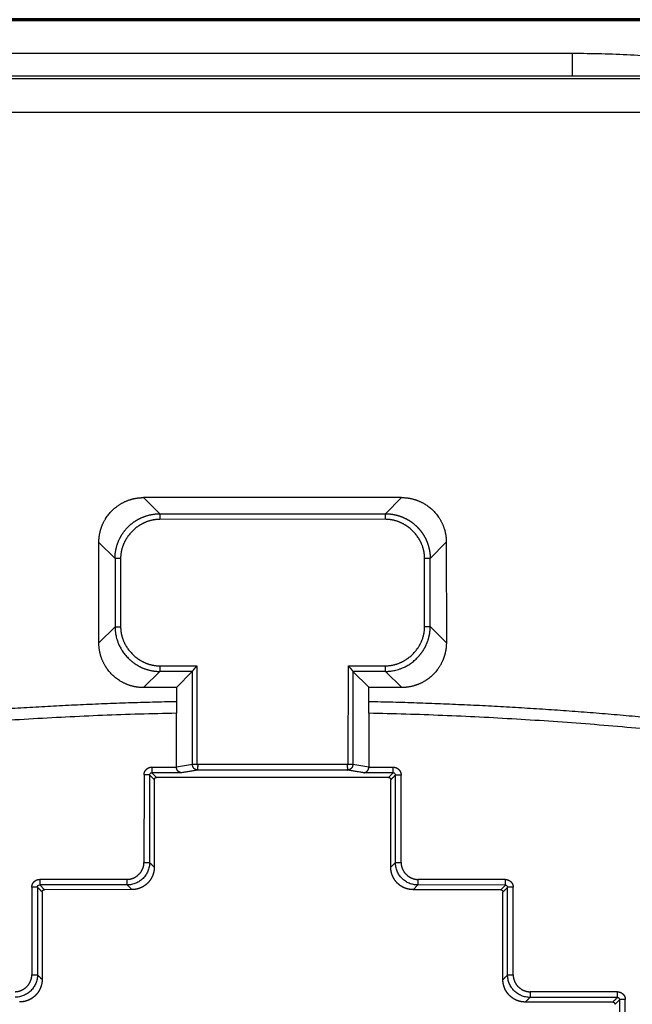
# Model space of a CAD drawing. Header units: millimetres. Extents: x 20 to 400, y 20 to 277.
# Tile 18 of 19: x 343 to 370, y 146 to 190. Entities that reach past the tile are written whole.
import ezdxf

# ---------------------------------------------------------------- set-up
doc = ezdxf.new("R2010")
doc.units = ezdxf.units.MM
doc.layers.add('1', color=7, linetype='Continuous', true_color=0xffffff)

msp = doc.modelspace()

# ---------------------------------------------------------------- linework, layer by layer
at = {"layer": '1', "color": 8, "linetype": 'Continuous', "lineweight": 70}
msp.add_line((400, 189.667), (308.75, 189.667), dxfattribs=at)
at = {"layer": '1', "color": 18, "linetype": 'Continuous', "lineweight": 25}
for p, q in [((341.006, 188.177), (367.756, 188.172)), ((367.756, 187.148), (367.756, 188.172)), ((367.756, 187.148), (341.006, 187.152)), ((368.943, 187.147), (367.756, 187.148)), ((360.133, 168.381), (348.628, 168.379)), ((348.628, 168.379), (349.347, 167.659)), ((359.414, 167.661), (360.133, 168.381)), ((349.347, 167.659), (359.414, 167.661)), ((349.347, 167.659), (349.347, 167.41)), ((359.414, 167.412), (359.414, 167.661)), ((359.414, 167.412), (349.347, 167.41)), ((346.636, 161.909), (346.636, 166.386)), ((346.636, 166.386), (347.355, 165.666)), ((361.407, 165.669), (362.126, 166.388)), ((362.126, 166.388), (362.127, 161.912)), ((347.355, 165.666), (347.356, 162.629)), ((347.604, 165.666), (347.355, 165.666)), ((347.604, 165.666), (347.605, 162.629)), ((361.407, 165.669), (361.158, 165.669)), ((361.158, 162.631), (361.158, 165.669)), ((361.407, 162.631), (361.407, 165.669)), ((346.636, 161.909), (347.356, 162.629)), ((347.356, 162.629), (347.605, 162.629)), ((361.158, 162.631), (361.407, 162.631)), ((362.127, 161.912), (361.407, 162.631)), ((349.348, 160.637), (348.629, 159.917)), ((349.348, 160.886), (349.348, 160.637)), ((349.348, 160.886), (351.005, 160.886)), ((350.802, 160.637), (349.348, 160.637)), ((350.802, 160.637), (350.093, 159.927)), ((350.807, 156.491), (350.806, 160.645)), ((351.005, 160.886), (351.006, 156.491)), ((357.757, 156.49), (357.758, 160.887)), ((357.758, 160.887), (359.415, 160.887)), ((357.957, 160.646), (357.956, 156.49)), ((358.67, 159.929), (357.961, 160.638)), ((359.415, 160.638), (357.961, 160.638)), ((359.415, 160.638), (359.415, 160.887)), ((360.135, 159.919), (359.415, 160.638)), ((350.093, 159.917), (348.629, 159.917)), ((350.093, 159.927), (350.093, 158.775)), ((358.67, 158.774), (358.67, 159.929)), ((360.135, 159.919), (358.67, 159.919)), ((348.998, 156.375), (350.094, 156.376)), ((348.998, 156.375), (348.998, 156.125)), ((357.757, 156.489), (351.006, 156.491)), ((357.498, 156.239), (351.263, 156.241)), ((357.711, 156.239), (357.498, 156.239)), ((359.759, 156.123), (359.759, 156.373)), ((348.648, 156.025), (348.647, 152.126)), ((348.898, 156.025), (348.648, 156.025)), ((350.323, 156.124), (348.998, 156.125)), ((348.998, 156.125), (349.206, 155.917)), ((349.106, 155.817), (349.105, 151.918)), ((359.551, 155.915), (349.206, 155.917)), ((359.551, 155.915), (349.206, 155.917)), ((359.759, 156.123), (358.691, 156.123)), ((359.551, 155.915), (359.759, 156.123)), ((359.65, 151.916), (359.651, 155.815)), ((359.65, 151.916), (359.651, 155.815)), ((360.109, 156.023), (359.859, 156.023)), ((360.108, 152.124), (360.109, 156.023)), ((348.647, 152.126), (348.897, 152.126)), ((359.858, 152.124), (360.108, 152.124)), ((347.898, 151.376), (343.997, 151.374)), ((343.997, 151.374), (343.997, 151.124)), ((347.898, 151.126), (347.898, 151.376)), ((360.857, 151.374), (360.857, 151.124)), ((364.758, 151.37), (360.857, 151.374)), ((364.758, 151.12), (364.758, 151.37)), ((343.897, 151.024), (343.647, 151.024)), ((343.647, 151.024), (343.647, 147.122)), ((347.898, 151.126), (343.997, 151.124)), ((343.997, 151.124), (344.205, 150.916)), ((348.106, 150.918), (344.205, 150.916)), ((348.106, 150.918), (344.205, 150.916)), ((348.106, 150.918), (347.898, 151.126)), ((360.857, 151.124), (360.649, 150.916)), ((364.55, 150.912), (360.649, 150.916)), ((364.55, 150.912), (360.649, 150.916)), ((364.758, 151.12), (360.857, 151.124)), ((364.55, 150.912), (364.758, 151.12)), ((365.108, 151.02), (364.858, 151.02)), ((365.107, 147.118), (365.108, 151.02)), ((344.105, 150.816), (344.105, 146.914)), ((364.649, 146.91), (364.65, 150.812)), ((364.649, 146.91), (364.65, 150.812)), ((343.647, 147.122), (343.897, 147.122)), ((364.857, 147.118), (365.107, 147.118)), ((365.857, 146.368), (365.857, 146.118)), ((369.756, 146.367), (365.857, 146.368)), ((369.756, 146.117), (369.756, 146.367)), ((369.548, 145.91), (365.649, 145.91)), ((369.548, 145.91), (365.649, 145.91)), ((369.856, 146.017), (369.648, 145.81)), ((369.854, 135.263), (369.856, 146.017)), ((370.106, 146.017), (369.856, 146.017)), ((370.104, 135.263), (370.106, 146.017))]:
    msp.add_line(p, q, dxfattribs=at)
for points, degree, knots in [([(367.756, 188.172), (368.188, 188.172), (368.619, 188.167), (369.479, 188.144), (369.908, 188.128), (370.764, 188.083), (371.191, 188.056), (371.829, 188.006), (372.041, 187.988), (372.36, 187.959), (372.466, 187.949), (372.678, 187.929), (372.783, 187.918), (373.311, 187.864), (373.73, 187.815), (374.351, 187.735), (374.557, 187.707), (374.865, 187.663), (374.967, 187.649), (375.17, 187.618), (375.272, 187.603), (375.573, 187.557), (375.772, 187.525), (376.164, 187.459), (376.358, 187.426), (376.738, 187.358), (376.925, 187.323), (377.199, 187.271), (377.289, 187.254), (377.468, 187.219), (377.556, 187.201), (377.642, 187.183)], 3, [0, 0, 0, 0, 0.125, 0.125, 0.25, 0.25, 0.375, 0.375, 0.4375, 0.4375, 0.46875, 0.46875, 0.5, 0.5, 0.625, 0.625, 0.6875, 0.6875, 0.71875, 0.71875, 0.75, 0.75, 0.8125, 0.8125, 0.875, 0.875, 0.9375, 0.9375, 0.96875, 0.96875, 1, 1, 1, 1]), ([(377.642, 187.183), (377.653, 187.181), (377.658, 187.179), (377.654, 187.175), (377.648, 187.174), (377.625, 187.17), (377.608, 187.168), (377.564, 187.165), (377.536, 187.163), (377.47, 187.16), (377.432, 187.158), (377.369, 187.156), (377.35, 187.156), (377.289, 187.154), (377.244, 187.153), (377.147, 187.151), (377.096, 187.15), (376.999, 187.148), (376.954, 187.148), (376.871, 187.147), (376.834, 187.146), (376.761, 187.146), (376.725, 187.146), (376.445, 187.146), (376.2, 187.146), (375.676, 187.146), (375.397, 187.146), (374.726, 187.146), (374.334, 187.146), (372.276, 187.147), (370.61, 187.147), (368.943, 187.147)], 3, [0, 0, 0, 0, 0.034721, 0.034721, 0.062984, 0.062984, 0.092565, 0.092565, 0.121394, 0.121394, 0.149101, 0.149101, 0.160256, 0.160256, 0.182822, 0.182822, 0.203759, 0.203759, 0.219624, 0.219624, 0.231382, 0.231382, 0.241675, 0.241675, 0.313508, 0.313508, 0.395613, 0.395613, 0.51054, 0.51054, 1, 1, 1, 1]), ([(346.636, 166.386), (346.636, 166.767), (346.775, 167.121), (346.926, 167.504), (347.509, 168.087), (347.893, 168.239), (348.246, 168.378), (348.628, 168.379)], 2, [0, 0, 0, 0.25, 0.25, 0.5, 0.75, 0.75, 1, 1, 1]), ([(360.133, 168.381), (360.514, 168.381), (360.868, 168.241), (361.251, 168.09), (361.834, 167.507), (361.986, 167.123), (362.126, 166.77), (362.126, 166.388)], 2, [0, 0, 0, 0.25, 0.25, 0.5, 0.75, 0.75, 1, 1, 1]), ([(347.355, 165.666), (347.355, 165.667), (347.355, 165.681), (347.356, 165.709), (347.357, 165.751), (347.359, 165.794), (347.362, 165.836), (347.366, 165.878), (347.371, 165.92), (347.377, 165.962), (347.384, 166.004), (347.392, 166.045), (347.4, 166.087), (347.409, 166.128), (347.42, 166.169), (347.431, 166.21), (347.443, 166.251), (347.456, 166.291), (347.469, 166.331), (347.484, 166.371), (347.499, 166.41), (347.515, 166.449), (347.532, 166.488), (347.55, 166.526), (347.569, 166.564), (347.588, 166.602), (347.608, 166.639), (347.629, 166.675), (347.651, 166.712), (347.674, 166.747), (347.697, 166.783), (347.721, 166.817), (347.746, 166.852), (347.771, 166.885), (347.798, 166.918), (347.824, 166.951), (347.852, 166.983), (347.88, 167.014), (347.909, 167.045), (347.939, 167.075), (347.969, 167.105), (348, 167.134), (348.031, 167.162), (348.063, 167.19), (348.096, 167.217), (348.129, 167.243), (348.163, 167.268), (348.197, 167.293), (348.231, 167.317), (348.267, 167.34), (348.302, 167.363), (348.339, 167.385), (348.375, 167.406), (348.412, 167.426), (348.45, 167.445), (348.488, 167.464), (348.526, 167.482), (348.565, 167.499), (348.604, 167.515), (348.643, 167.53), (348.683, 167.545), (348.723, 167.559), (348.763, 167.571), (348.804, 167.583), (348.845, 167.595), (348.886, 167.605), (348.927, 167.614), (348.969, 167.623), (349.01, 167.63), (349.052, 167.637), (349.094, 167.643), (349.136, 167.648), (349.178, 167.652), (349.22, 167.655), (349.263, 167.657), (349.305, 167.659), (349.333, 167.659), (349.347, 167.659)], 3, [0, 0, 0, 0, 0.000112, 0.013649, 0.027184, 0.040717, 0.054249, 0.067778, 0.081305, 0.094831, 0.108354, 0.121877, 0.135397, 0.148916, 0.162434, 0.17595, 0.189465, 0.202978, 0.21649, 0.230001, 0.243511, 0.25702, 0.270528, 0.284034, 0.29754, 0.311045, 0.324549, 0.338053, 0.351555, 0.365057, 0.378559, 0.39206, 0.40556, 0.419061, 0.43256, 0.44606, 0.459559, 0.473058, 0.486557, 0.500056, 0.513555, 0.527054, 0.540553, 0.554052, 0.567552, 0.581052, 0.594552, 0.608052, 0.621553, 0.635055, 0.648557, 0.66206, 0.675563, 0.689067, 0.702572, 0.716078, 0.729585, 0.743093, 0.756601, 0.770111, 0.783622, 0.797134, 0.810648, 0.824162, 0.837679, 0.851196, 0.864715, 0.878236, 0.891758, 0.905282, 0.918807, 0.932335, 0.945864, 0.959395, 0.972928, 0.986463, 1, 1, 1, 1]), ([(359.414, 167.661), (359.421, 167.661), (359.436, 167.661), (359.457, 167.66), (359.478, 167.66), (359.5, 167.659), (359.521, 167.658), (359.543, 167.657), (359.564, 167.655), (359.586, 167.653), (359.607, 167.652), (359.628, 167.649), (359.65, 167.647), (359.671, 167.644), (359.692, 167.641), (359.713, 167.638), (359.735, 167.635), (359.756, 167.631), (359.777, 167.628), (359.798, 167.623), (359.819, 167.619), (359.84, 167.615), (359.861, 167.61), (359.882, 167.605), (359.903, 167.6), (359.923, 167.595), (359.944, 167.589), (359.965, 167.583), (359.985, 167.577), (360.006, 167.571), (360.026, 167.564), (360.047, 167.558), (360.067, 167.551), (360.087, 167.544), (360.107, 167.536), (360.127, 167.529), (360.147, 167.521), (360.167, 167.513), (360.187, 167.505), (360.207, 167.496), (360.226, 167.488), (360.246, 167.479), (360.265, 167.47), (360.284, 167.461), (360.304, 167.451), (360.323, 167.442), (360.342, 167.432), (360.361, 167.422), (360.38, 167.411), (360.398, 167.401), (360.417, 167.39), (360.435, 167.379), (360.454, 167.368), (360.472, 167.357), (360.49, 167.346), (360.508, 167.334), (360.526, 167.322), (360.543, 167.31), (360.561, 167.298), (360.578, 167.285), (360.596, 167.273), (360.613, 167.26), (360.63, 167.247), (360.647, 167.234), (360.664, 167.22), (360.68, 167.207), (360.697, 167.193), (360.713, 167.179), (360.729, 167.165), (360.745, 167.151), (360.761, 167.137), (360.777, 167.122), (360.792, 167.107), (360.808, 167.093), (360.823, 167.078), (360.838, 167.062), (360.853, 167.047), (360.868, 167.031), (360.882, 167.016), (360.897, 167), (360.911, 166.984), (360.925, 166.968), (360.939, 166.951), (360.952, 166.935), (360.966, 166.918), (360.979, 166.902), (360.992, 166.885), (361.005, 166.868), (361.018, 166.85), (361.031, 166.833), (361.043, 166.816), (361.055, 166.798), (361.068, 166.78), (361.079, 166.763), (361.091, 166.745), (361.103, 166.726), (361.114, 166.708), (361.125, 166.69), (361.136, 166.671), (361.146, 166.653), (361.157, 166.634), (361.167, 166.615), (361.177, 166.597), (361.187, 166.578), (361.197, 166.558), (361.206, 166.539), (361.216, 166.52), (361.225, 166.5), (361.233, 166.481), (361.242, 166.461), (361.25, 166.442), (361.259, 166.422), (361.267, 166.402), (361.274, 166.382), (361.282, 166.362), (361.289, 166.342), (361.297, 166.322), (361.303, 166.301), (361.31, 166.281), (361.317, 166.261), (361.323, 166.24), (361.329, 166.219), (361.335, 166.199), (361.34, 166.178), (361.346, 166.157), (361.351, 166.137), (361.356, 166.116), (361.36, 166.095), (361.365, 166.074), (361.369, 166.053), (361.373, 166.032), (361.377, 166.011), (361.381, 165.989), (361.384, 165.968), (361.387, 165.947), (361.39, 165.926), (361.393, 165.904), (361.395, 165.883), (361.397, 165.862), (361.399, 165.84), (361.401, 165.819), (361.403, 165.798), (361.404, 165.776), (361.405, 165.755), (361.406, 165.733), (361.406, 165.712), (361.407, 165.69), (361.407, 165.676), (361.407, 165.669)], 3, [0, 0, 0, 0, 0.006862, 0.013724, 0.020585, 0.027446, 0.034306, 0.041166, 0.048025, 0.054884, 0.061742, 0.0686, 0.075457, 0.082314, 0.08917, 0.096026, 0.102881, 0.109736, 0.116591, 0.123445, 0.130299, 0.137152, 0.144005, 0.150858, 0.15771, 0.164562, 0.171413, 0.178264, 0.185115, 0.191966, 0.198816, 0.205665, 0.212515, 0.219364, 0.226213, 0.233061, 0.23991, 0.246758, 0.253605, 0.260453, 0.2673, 0.274147, 0.280993, 0.28784, 0.294686, 0.301532, 0.308377, 0.315223, 0.322068, 0.328913, 0.335758, 0.342603, 0.349448, 0.356292, 0.363136, 0.36998, 0.376824, 0.383668, 0.390512, 0.397355, 0.404199, 0.411042, 0.417886, 0.424729, 0.431572, 0.438415, 0.445258, 0.452101, 0.458944, 0.465786, 0.472629, 0.479472, 0.486315, 0.493157, 0.5, 0.506843, 0.513685, 0.520528, 0.527371, 0.534214, 0.541056, 0.547899, 0.554742, 0.561585, 0.568428, 0.575271, 0.582114, 0.588958, 0.595801, 0.602645, 0.609488, 0.616332, 0.623176, 0.63002, 0.636864, 0.643708, 0.650552, 0.657397, 0.664242, 0.671087, 0.677932, 0.684777, 0.691623, 0.698468, 0.705314, 0.71216, 0.719007, 0.725853, 0.7327, 0.739547, 0.746395, 0.753242, 0.76009, 0.766939, 0.773787, 0.780636, 0.787485, 0.794335, 0.801184, 0.808034, 0.814885, 0.821736, 0.828587, 0.835438, 0.84229, 0.849142, 0.855995, 0.862848, 0.869701, 0.876555, 0.883409, 0.890264, 0.897119, 0.903974, 0.91083, 0.917686, 0.924543, 0.9314, 0.938258, 0.945116, 0.951975, 0.958834, 0.965694, 0.972554, 0.979415, 0.986276, 0.993138, 1, 1, 1, 1]), ([(349.347, 167.41), (349.007, 167.41), (348.684, 167.268), (348.374, 167.132), (347.883, 166.641), (347.746, 166.33), (347.604, 166.008), (347.604, 165.666)], 2, [0, 0, 0, 0.25, 0.25, 0.5, 0.75, 0.75, 1, 1, 1]), ([(361.158, 165.669), (361.158, 166.009), (361.016, 166.332), (360.88, 166.642), (360.389, 167.133), (360.078, 167.27), (359.755, 167.412), (359.414, 167.412)], 2, [0, 0, 0, 0.25, 0.25, 0.5, 0.75, 0.75, 1, 1, 1]), ([(347.356, 162.629), (347.356, 162.622), (347.356, 162.604), (347.357, 162.57), (347.358, 162.523), (347.363, 162.463), (347.37, 162.391), (347.382, 162.307), (347.401, 162.211), (347.427, 162.105), (347.463, 161.988), (347.515, 161.855), (347.585, 161.707), (347.68, 161.546), (347.8, 161.382), (347.902, 161.268), (347.973, 161.199), (348, 161.172), (348.029, 161.146), (348.058, 161.121), (348.087, 161.096), (348.117, 161.072), (348.147, 161.048), (348.178, 161.025), (348.209, 161.003), (348.241, 160.981), (348.273, 160.959), (348.305, 160.939), (348.338, 160.919), (348.371, 160.899), (348.405, 160.88), (348.439, 160.862), (348.474, 160.844), (348.508, 160.827), (348.543, 160.811), (348.579, 160.795), (348.615, 160.78), (348.651, 160.766), (348.687, 160.753), (348.724, 160.74), (348.761, 160.728), (348.799, 160.716), (348.836, 160.705), (348.874, 160.696), (348.912, 160.686), (348.951, 160.678), (348.99, 160.67), (349.029, 160.663), (349.068, 160.657), (349.107, 160.652), (349.147, 160.647), (349.187, 160.643), (349.227, 160.64), (349.267, 160.638), (349.308, 160.637), (349.335, 160.637), (349.348, 160.637)], 3, [0, 0, 0, 0, 0.006606, 0.017443, 0.032469, 0.051634, 0.07488, 0.102149, 0.133385, 0.168542, 0.207588, 0.250502, 0.305355, 0.365182, 0.430024, 0.499943, 0.512242, 0.524541, 0.536841, 0.549142, 0.561446, 0.573751, 0.58606, 0.598373, 0.610689, 0.623011, 0.635337, 0.64767, 0.66001, 0.672357, 0.684713, 0.697078, 0.709453, 0.72184, 0.734238, 0.74665, 0.759076, 0.771518, 0.783977, 0.796454, 0.808951, 0.821469, 0.83401, 0.846575, 0.859167, 0.871787, 0.884436, 0.897118, 0.909834, 0.922587, 0.935378, 0.94821, 0.961085, 0.974007, 0.986978, 1, 1, 1, 1]), ([(347.605, 162.629), (347.605, 162.289), (347.747, 161.966), (347.883, 161.656), (348.374, 161.164), (348.685, 161.028), (349.007, 160.886), (349.348, 160.886)], 2, [0, 0, 0, 0.25, 0.25, 0.5, 0.75, 0.75, 1, 1, 1]), ([(359.415, 160.638), (359.422, 160.638), (359.44, 160.638), (359.474, 160.639), (359.521, 160.641), (359.581, 160.645), (359.653, 160.653), (359.737, 160.665), (359.833, 160.683), (359.939, 160.71), (360.056, 160.746), (360.189, 160.797), (360.337, 160.868), (360.498, 160.963), (360.662, 161.082), (360.776, 161.185), (360.845, 161.255), (360.872, 161.283), (360.898, 161.312), (360.923, 161.34), (360.948, 161.37), (360.972, 161.4), (360.996, 161.43), (361.019, 161.461), (361.041, 161.492), (361.063, 161.523), (361.084, 161.556), (361.105, 161.588), (361.125, 161.621), (361.145, 161.654), (361.164, 161.688), (361.182, 161.722), (361.2, 161.756), (361.217, 161.791), (361.233, 161.826), (361.249, 161.862), (361.263, 161.897), (361.278, 161.933), (361.291, 161.97), (361.304, 162.007), (361.316, 162.044), (361.328, 162.081), (361.338, 162.119), (361.348, 162.157), (361.358, 162.195), (361.366, 162.234), (361.374, 162.272), (361.381, 162.311), (361.387, 162.351), (361.392, 162.39), (361.397, 162.43), (361.401, 162.47), (361.404, 162.51), (361.406, 162.55), (361.407, 162.591), (361.407, 162.618), (361.407, 162.631)], 3, [0, 0, 0, 0, 0.006606, 0.017443, 0.032469, 0.051634, 0.07488, 0.102149, 0.133385, 0.168542, 0.207588, 0.250502, 0.305355, 0.365182, 0.430024, 0.499943, 0.512242, 0.524541, 0.536841, 0.549142, 0.561446, 0.573751, 0.58606, 0.598373, 0.610689, 0.623011, 0.635337, 0.64767, 0.66001, 0.672357, 0.684713, 0.697078, 0.709453, 0.72184, 0.734238, 0.74665, 0.759076, 0.771518, 0.783977, 0.796454, 0.808951, 0.821469, 0.83401, 0.846575, 0.859167, 0.871787, 0.884436, 0.897118, 0.909834, 0.922587, 0.935378, 0.94821, 0.961085, 0.974007, 0.986978, 1, 1, 1, 1]), ([(359.415, 160.887), (359.755, 160.887), (360.078, 161.029), (360.388, 161.166), (360.879, 161.656), (361.016, 161.967), (361.158, 162.29), (361.158, 162.631)], 2, [0, 0, 0, 0.25, 0.25, 0.5, 0.75, 0.75, 1, 1, 1]), ([(348.629, 159.917), (348.248, 159.917), (347.894, 160.057), (347.511, 160.208), (346.928, 160.79), (346.776, 161.174), (346.636, 161.528), (346.636, 161.909)], 2, [0, 0, 0, 0.25, 0.25, 0.5, 0.75, 0.75, 1, 1, 1]), ([(362.127, 161.912), (362.127, 161.531), (361.987, 161.177), (361.836, 160.794), (361.254, 160.211), (360.87, 160.059), (360.516, 159.919), (360.135, 159.919)], 2, [0, 0, 0, 0.25, 0.25, 0.5, 0.75, 0.75, 1, 1, 1]), ([(351.005, 160.886), (351.003, 160.883), (350.998, 160.878), (350.991, 160.87), (350.984, 160.862), (350.977, 160.855), (350.971, 160.847), (350.965, 160.84), (350.958, 160.833), (350.952, 160.827), (350.946, 160.82), (350.941, 160.814), (350.935, 160.808), (350.93, 160.802), (350.925, 160.796), (350.92, 160.791), (350.916, 160.785), (350.911, 160.78), (350.907, 160.775), (350.903, 160.771), (350.899, 160.766), (350.895, 160.762), (350.892, 160.757), (350.888, 160.754), (350.885, 160.75), (350.88, 160.743), (350.872, 160.734), (350.862, 160.723), (350.853, 160.713), (350.845, 160.703), (350.838, 160.694), (350.831, 160.685), (350.826, 160.677), (350.82, 160.67), (350.816, 160.664), (350.813, 160.658), (350.81, 160.653), (350.808, 160.649), (350.807, 160.646), (350.806, 160.645)], 3, [0, 0, 0, 0, 0.028094, 0.055551, 0.082372, 0.108555, 0.134103, 0.159013, 0.183288, 0.206926, 0.229929, 0.252296, 0.274027, 0.295123, 0.315584, 0.33541, 0.354602, 0.37316, 0.391084, 0.408375, 0.425033, 0.441059, 0.456453, 0.471216, 0.485349, 0.498852, 0.544987, 0.589716, 0.633069, 0.675079, 0.715782, 0.755216, 0.793427, 0.83046, 0.86637, 0.901213, 0.935052, 0.967956, 1, 1, 1, 1]), ([(357.957, 160.646), (357.957, 160.647), (357.956, 160.648), (357.955, 160.65), (357.954, 160.652), (357.953, 160.654), (357.952, 160.657), (357.95, 160.659), (357.949, 160.662), (357.947, 160.665), (357.945, 160.668), (357.943, 160.671), (357.94, 160.675), (357.937, 160.679), (357.935, 160.682), (357.932, 160.686), (357.928, 160.69), (357.925, 160.695), (357.921, 160.699), (357.918, 160.704), (357.914, 160.709), (357.91, 160.714), (357.905, 160.719), (357.901, 160.724), (357.896, 160.73), (357.891, 160.736), (357.886, 160.741), (357.881, 160.748), (357.875, 160.755), (357.868, 160.763), (357.86, 160.772), (357.852, 160.782), (357.843, 160.792), (357.833, 160.803), (357.822, 160.815), (357.811, 160.828), (357.798, 160.842), (357.785, 160.856), (357.772, 160.871), (357.762, 160.882), (357.758, 160.887)], 3, [0, 0, 0, 0, 0.015921, 0.032047, 0.048388, 0.064954, 0.081754, 0.098797, 0.11609, 0.133643, 0.151462, 0.169556, 0.18793, 0.206593, 0.22555, 0.244807, 0.26437, 0.284245, 0.304437, 0.324951, 0.345792, 0.366965, 0.388473, 0.410321, 0.432514, 0.455054, 0.477946, 0.501193, 0.528816, 0.558962, 0.591637, 0.626845, 0.664589, 0.704872, 0.747697, 0.793065, 0.840978, 0.891437, 0.944444, 1, 1, 1, 1]), ([(348.648, 156.025), (348.648, 156.091), (348.673, 156.153), (348.698, 156.219), (348.75, 156.272), (348.8, 156.322), (348.869, 156.35), (348.93, 156.375), (348.998, 156.375)], 2, [0, 0, 0, 0.25, 0.25, 0.5, 0.5, 0.75, 0.75, 1, 1, 1]), ([(350.323, 156.124), (350.32, 156.124), (350.316, 156.124), (350.309, 156.125), (350.302, 156.126), (350.295, 156.127), (350.289, 156.128), (350.282, 156.129), (350.276, 156.13), (350.27, 156.132), (350.264, 156.134), (350.258, 156.136), (350.252, 156.138), (350.247, 156.14), (350.241, 156.142), (350.236, 156.145), (350.231, 156.147), (350.226, 156.15), (350.221, 156.152), (350.216, 156.155), (350.212, 156.158), (350.207, 156.161), (350.203, 156.164), (350.199, 156.167), (350.194, 156.17), (350.191, 156.173), (350.187, 156.176), (350.183, 156.179), (350.18, 156.182), (350.176, 156.185), (350.173, 156.188), (350.17, 156.19), (350.167, 156.193), (350.164, 156.196), (350.159, 156.202), (350.152, 156.21), (350.144, 156.221), (350.136, 156.233), (350.128, 156.245), (350.122, 156.257), (350.116, 156.27), (350.111, 156.283), (350.106, 156.296), (350.103, 156.309), (350.099, 156.322), (350.097, 156.336), (350.095, 156.349), (350.094, 156.363), (350.094, 156.371), (350.094, 156.376)], 3, [0, 0, 0, 0, 0.02268, 0.044978, 0.066893, 0.088426, 0.109576, 0.130345, 0.150731, 0.170736, 0.190358, 0.2096, 0.22846, 0.246939, 0.265037, 0.282755, 0.300092, 0.317049, 0.333626, 0.349824, 0.365643, 0.381083, 0.396144, 0.410827, 0.425133, 0.439062, 0.452614, 0.46579, 0.478591, 0.491016, 0.503068, 0.514747, 0.526053, 0.536988, 0.547553, 0.584985, 0.621454, 0.656994, 0.691644, 0.725445, 0.758443, 0.790685, 0.822223, 0.853112, 0.883412, 0.913183, 0.942492, 0.971407, 1, 1, 1, 1]), ([(351.006, 156.491), (350.995, 156.49), (350.983, 156.49), (350.96, 156.49), (350.948, 156.49), (350.925, 156.49), (350.913, 156.489), (350.891, 156.489), (350.881, 156.489), (350.862, 156.489), (350.853, 156.489), (350.838, 156.488), (350.831, 156.488), (350.82, 156.488), (350.816, 156.488), (350.81, 156.488), (350.808, 156.488), (350.807, 156.488)], 3, [0, 0, 0, 0, 0.125, 0.125, 0.25, 0.25, 0.375, 0.375, 0.5, 0.5, 0.625, 0.625, 0.75, 0.75, 0.875, 0.875, 1, 1, 1, 1]), ([(351.052, 156.241), (351.05, 156.241), (351.045, 156.241), (351.037, 156.241), (351.03, 156.242), (351.023, 156.242), (351.016, 156.243), (351.009, 156.245), (351.002, 156.246), (350.996, 156.247), (350.989, 156.249), (350.983, 156.251), (350.977, 156.253), (350.971, 156.255), (350.965, 156.257), (350.959, 156.259), (350.954, 156.262), (350.949, 156.264), (350.943, 156.267), (350.938, 156.27), (350.933, 156.272), (350.929, 156.275), (350.924, 156.278), (350.92, 156.281), (350.915, 156.284), (350.911, 156.287), (350.907, 156.29), (350.903, 156.292), (350.9, 156.295), (350.896, 156.298), (350.892, 156.301), (350.889, 156.304), (350.886, 156.307), (350.883, 156.31), (350.877, 156.316), (350.868, 156.326), (350.858, 156.339), (350.848, 156.353), (350.839, 156.367), (350.832, 156.381), (350.825, 156.396), (350.82, 156.412), (350.815, 156.427), (350.812, 156.442), (350.809, 156.458), (350.807, 156.473), (350.807, 156.483), (350.807, 156.488)], 3, [0, 0, 0, 0, 0.019744, 0.039207, 0.058386, 0.077284, 0.095899, 0.114232, 0.132283, 0.150051, 0.167538, 0.184742, 0.201664, 0.218304, 0.234661, 0.250737, 0.26653, 0.282042, 0.297271, 0.312218, 0.326884, 0.341267, 0.355369, 0.369189, 0.382727, 0.395983, 0.408957, 0.42165, 0.434061, 0.446191, 0.458039, 0.469605, 0.480891, 0.491895, 0.502618, 0.546938, 0.590723, 0.633975, 0.676699, 0.718898, 0.760578, 0.801742, 0.842395, 0.882542, 0.922189, 0.961339, 1, 1, 1, 1]), ([(351.006, 156.491), (351.007, 156.49), (351.008, 156.49), (351.01, 156.489), (351.013, 156.488), (351.016, 156.487), (351.02, 156.487), (351.025, 156.486), (351.029, 156.484), (351.033, 156.483), (351.037, 156.481), (351.04, 156.477), (351.042, 156.473), (351.044, 156.468), (351.044, 156.461), (351.044, 156.453), (351.044, 156.442), (351.042, 156.428), (351.041, 156.41), (351.039, 156.39), (351.037, 156.37), (351.035, 156.353), (351.035, 156.337), (351.034, 156.324), (351.034, 156.313), (351.034, 156.303), (351.034, 156.294), (351.035, 156.285), (351.036, 156.277), (351.037, 156.27), (351.038, 156.263), (351.039, 156.258), (351.041, 156.253), (351.043, 156.248), (351.045, 156.245), (351.047, 156.243), (351.049, 156.241), (351.051, 156.241), (351.052, 156.241)], 3, [0, 0, 0, 0, 0.004664, 0.010352, 0.017078, 0.024851, 0.033676, 0.047739, 0.058938, 0.067317, 0.077765, 0.088348, 0.099829, 0.112817, 0.127736, 0.146262, 0.17326, 0.208767, 0.252798, 0.308766, 0.361635, 0.411416, 0.458122, 0.501767, 0.535943, 0.570306, 0.604864, 0.639625, 0.674596, 0.709786, 0.745201, 0.780849, 0.816736, 0.852869, 0.889256, 0.925902, 0.962815, 1, 1, 1, 1]), ([(357.711, 156.239), (357.711, 156.239), (357.712, 156.24), (357.714, 156.24), (357.715, 156.241), (357.716, 156.242), (357.718, 156.243), (357.719, 156.245), (357.72, 156.247), (357.721, 156.249), (357.722, 156.251), (357.723, 156.253), (357.724, 156.256), (357.725, 156.259), (357.725, 156.262), (357.726, 156.266), (357.726, 156.269), (357.727, 156.273), (357.727, 156.277), (357.728, 156.282), (357.728, 156.286), (357.729, 156.291), (357.729, 156.295), (357.729, 156.3), (357.729, 156.306), (357.729, 156.311), (357.729, 156.316), (357.729, 156.326), (357.728, 156.34), (357.727, 156.36), (357.725, 156.384), (357.723, 156.407), (357.721, 156.427), (357.72, 156.441), (357.719, 156.452), (357.719, 156.461), (357.72, 156.468), (357.722, 156.474), (357.725, 156.479), (357.729, 156.481), (357.733, 156.483), (357.736, 156.484), (357.739, 156.485), (357.743, 156.486), (357.747, 156.487), (357.752, 156.488), (357.755, 156.489), (357.757, 156.489)], 3, [0, 0, 0, 0, 0.020056, 0.040033, 0.059931, 0.079751, 0.099495, 0.119163, 0.138756, 0.158276, 0.177724, 0.1971, 0.216405, 0.235641, 0.25481, 0.27391, 0.292945, 0.311916, 0.330822, 0.349666, 0.368448, 0.38717, 0.405833, 0.424438, 0.442987, 0.46148, 0.479919, 0.498304, 0.553312, 0.613119, 0.677755, 0.747241, 0.791235, 0.82673, 0.853742, 0.872308, 0.890611, 0.906058, 0.919612, 0.932658, 0.93948, 0.947216, 0.955881, 0.965485, 0.976036, 0.98754, 1, 1, 1, 1]), ([(357.956, 156.487), (357.956, 156.484), (357.956, 156.479), (357.955, 156.47), (357.955, 156.462), (357.953, 156.454), (357.952, 156.445), (357.95, 156.436), (357.948, 156.428), (357.946, 156.419), (357.943, 156.41), (357.94, 156.402), (357.937, 156.393), (357.933, 156.384), (357.929, 156.376), (357.924, 156.367), (357.92, 156.359), (357.914, 156.35), (357.909, 156.342), (357.902, 156.334), (357.896, 156.326), (357.89, 156.319), (357.884, 156.312), (357.877, 156.306), (357.869, 156.299), (357.861, 156.292), (357.852, 156.285), (357.842, 156.279), (357.832, 156.272), (357.821, 156.266), (357.81, 156.261), (357.797, 156.256), (357.784, 156.251), (357.771, 156.247), (357.757, 156.244), (357.742, 156.241), (357.727, 156.24), (357.716, 156.24), (357.711, 156.239)], 3, [0, 0, 0, 0, 0.020773, 0.041853, 0.06324, 0.084937, 0.106943, 0.12926, 0.151888, 0.17483, 0.198085, 0.221654, 0.245539, 0.269739, 0.294257, 0.319092, 0.344245, 0.369717, 0.395508, 0.421619, 0.448051, 0.471181, 0.495475, 0.520934, 0.547559, 0.57535, 0.604309, 0.634435, 0.665729, 0.698192, 0.731824, 0.766625, 0.802595, 0.839736, 0.878046, 0.917527, 0.958178, 1, 1, 1, 1]), ([(357.956, 156.487), (357.955, 156.487), (357.953, 156.487), (357.947, 156.487), (357.943, 156.487), (357.932, 156.487), (357.925, 156.487), (357.91, 156.487), (357.901, 156.487), (357.882, 156.488), (357.872, 156.488), (357.85, 156.488), (357.839, 156.488), (357.815, 156.489), (357.803, 156.489), (357.78, 156.489), (357.768, 156.489), (357.757, 156.489)], 3, [0, 0, 0, 0, 0.125, 0.125, 0.25, 0.25, 0.375, 0.375, 0.5, 0.5, 0.625, 0.625, 0.75, 0.75, 0.875, 0.875, 1, 1, 1, 1]), ([(358.447, 156.123), (358.449, 156.123), (358.454, 156.124), (358.46, 156.124), (358.467, 156.125), (358.473, 156.126), (358.48, 156.127), (358.486, 156.129), (358.492, 156.13), (358.498, 156.132), (358.504, 156.134), (358.51, 156.136), (358.515, 156.138), (358.521, 156.14), (358.526, 156.143), (358.531, 156.145), (358.536, 156.148), (358.541, 156.15), (358.546, 156.153), (358.551, 156.156), (358.555, 156.159), (358.56, 156.161), (358.564, 156.164), (358.568, 156.167), (358.572, 156.17), (358.576, 156.174), (358.58, 156.177), (358.583, 156.18), (358.587, 156.183), (358.59, 156.186), (358.593, 156.189), (358.596, 156.192), (358.599, 156.196), (358.602, 156.199), (358.607, 156.204), (358.614, 156.212), (358.622, 156.223), (358.63, 156.235), (358.637, 156.247), (358.643, 156.259), (358.649, 156.271), (358.653, 156.284), (358.658, 156.297), (358.661, 156.31), (358.664, 156.323), (358.666, 156.336), (358.668, 156.349), (358.669, 156.362), (358.669, 156.37), (358.669, 156.374)], 3, [0, 0, 0, 0, 0.021879, 0.043424, 0.064637, 0.085515, 0.106061, 0.126274, 0.146154, 0.165702, 0.184918, 0.203801, 0.222353, 0.240573, 0.258462, 0.27602, 0.293248, 0.310145, 0.326712, 0.342949, 0.358857, 0.374437, 0.389688, 0.404611, 0.419206, 0.433474, 0.447416, 0.461033, 0.474324, 0.487291, 0.499933, 0.512254, 0.524252, 0.535929, 0.547286, 0.58454, 0.620877, 0.656328, 0.690928, 0.724717, 0.757735, 0.790025, 0.821634, 0.852612, 0.883013, 0.912891, 0.942307, 0.971322, 1, 1, 1, 1]), ([(359.759, 156.373), (359.825, 156.373), (359.888, 156.348), (359.954, 156.322), (360.006, 156.27), (360.057, 156.22), (360.084, 156.151), (360.109, 156.09), (360.109, 156.023)], 2, [0, 0, 0, 0.25, 0.25, 0.5, 0.5, 0.75, 0.75, 1, 1, 1]), ([(349.106, 155.817), (349.106, 155.83), (349.108, 155.843), (349.118, 155.867), (349.126, 155.878), (349.144, 155.897), (349.155, 155.904), (349.18, 155.914), (349.193, 155.917), (349.206, 155.917)], 3, [0, 0, 0, 0, 0.25, 0.25, 0.5, 0.5, 0.75, 0.75, 1, 1, 1, 1]), ([(359.551, 155.915), (359.564, 155.915), (359.577, 155.912), (359.601, 155.902), (359.612, 155.895), (359.631, 155.876), (359.638, 155.865), (359.648, 155.841), (359.651, 155.828), (359.651, 155.815)], 3, [0, 0, 0, 0, 0.25, 0.25, 0.5, 0.5, 0.75, 0.75, 1, 1, 1, 1]), ([(348.897, 152.126), (348.897, 152.06), (348.891, 151.995), (348.865, 151.867), (348.846, 151.804), (348.796, 151.683), (348.765, 151.625), (348.692, 151.516), (348.651, 151.465), (348.558, 151.373), (348.507, 151.331), (348.399, 151.259), (348.341, 151.227), (348.22, 151.177), (348.157, 151.158), (348.029, 151.133), (347.963, 151.126), (347.898, 151.126)], 3, [0, 0, 0, 0, 0.125, 0.125, 0.25, 0.25, 0.375, 0.375, 0.5, 0.5, 0.625, 0.625, 0.75, 0.75, 0.875, 0.875, 1, 1, 1, 1]), ([(347.898, 151.376), (348.043, 151.376), (348.182, 151.437), (348.315, 151.496), (348.527, 151.707), (348.586, 151.841), (348.647, 151.979), (348.647, 152.126)], 2, [0, 0, 0, 0.25, 0.25, 0.5, 0.75, 0.75, 1, 1, 1]), ([(349.105, 151.918), (349.105, 151.913), (349.105, 151.902), (349.104, 151.885), (349.104, 151.869), (349.103, 151.853), (349.102, 151.836), (349.1, 151.82), (349.098, 151.804), (349.096, 151.788), (349.094, 151.771), (349.092, 151.755), (349.089, 151.739), (349.086, 151.723), (349.082, 151.707), (349.079, 151.691), (349.075, 151.675), (349.071, 151.659), (349.067, 151.644), (349.062, 151.628), (349.057, 151.612), (349.052, 151.597), (349.047, 151.581), (349.041, 151.566), (349.035, 151.551), (349.029, 151.536), (349.023, 151.521), (349.016, 151.506), (349.009, 151.491), (349.002, 151.476), (348.995, 151.462), (348.987, 151.447), (348.979, 151.433), (348.971, 151.418), (348.963, 151.404), (348.954, 151.39), (348.946, 151.377), (348.937, 151.363), (348.927, 151.349), (348.918, 151.336), (348.908, 151.323), (348.898, 151.31), (348.888, 151.297), (348.878, 151.284), (348.868, 151.272), (348.857, 151.259), (348.846, 151.247), (348.835, 151.235), (348.824, 151.223), (348.812, 151.211), (348.801, 151.2), (348.789, 151.189), (348.777, 151.178), (348.765, 151.167), (348.752, 151.156), (348.74, 151.146), (348.727, 151.135), (348.714, 151.125), (348.701, 151.115), (348.688, 151.106), (348.674, 151.096), (348.661, 151.087), (348.647, 151.078), (348.633, 151.069), (348.619, 151.061), (348.605, 151.053), (348.591, 151.044), (348.577, 151.037), (348.562, 151.029), (348.548, 151.022), (348.533, 151.015), (348.518, 151.008), (348.503, 151.001), (348.488, 150.995), (348.473, 150.989), (348.458, 150.983), (348.442, 150.977), (348.427, 150.972), (348.411, 150.966), (348.396, 150.962), (348.38, 150.957), (348.364, 150.953), (348.349, 150.948), (348.333, 150.945), (348.317, 150.941), (348.301, 150.938), (348.285, 150.935), (348.269, 150.932), (348.252, 150.929), (348.236, 150.927), (348.22, 150.925), (348.204, 150.923), (348.187, 150.922), (348.171, 150.921), (348.155, 150.92), (348.138, 150.919), (348.122, 150.919), (348.111, 150.918), (348.106, 150.918)], 3, [0, 0, 0, 0, 0.010417, 0.020835, 0.031252, 0.041669, 0.052086, 0.062503, 0.07292, 0.083337, 0.093754, 0.104171, 0.114588, 0.125005, 0.135422, 0.145839, 0.156256, 0.166673, 0.177089, 0.187506, 0.197923, 0.20834, 0.218756, 0.229173, 0.239589, 0.250006, 0.260423, 0.270839, 0.281256, 0.291672, 0.302089, 0.312505, 0.322922, 0.333338, 0.343755, 0.354171, 0.364587, 0.375004, 0.38542, 0.395837, 0.406253, 0.416669, 0.427086, 0.437502, 0.447918, 0.458335, 0.468751, 0.479167, 0.489584, 0.5, 0.510416, 0.520833, 0.531249, 0.541665, 0.552082, 0.562498, 0.572914, 0.583331, 0.593747, 0.604163, 0.61458, 0.624996, 0.635413, 0.645829, 0.656245, 0.666662, 0.677078, 0.687495, 0.697911, 0.708328, 0.718744, 0.729161, 0.739577, 0.749994, 0.760411, 0.770827, 0.781244, 0.79166, 0.802077, 0.812494, 0.822911, 0.833327, 0.843744, 0.854161, 0.864578, 0.874995, 0.885412, 0.895829, 0.906246, 0.916663, 0.92708, 0.937497, 0.947914, 0.958331, 0.968748, 0.979165, 0.989583, 1, 1, 1, 1]), ([(360.649, 150.916), (360.644, 150.916), (360.633, 150.916), (360.617, 150.917), (360.6, 150.917), (360.584, 150.918), (360.568, 150.92), (360.551, 150.921), (360.535, 150.923), (360.519, 150.925), (360.503, 150.927), (360.486, 150.93), (360.47, 150.932), (360.454, 150.936), (360.438, 150.939), (360.422, 150.943), (360.406, 150.946), (360.391, 150.95), (360.375, 150.955), (360.359, 150.959), (360.344, 150.964), (360.328, 150.97), (360.313, 150.975), (360.297, 150.981), (360.282, 150.986), (360.267, 150.993), (360.252, 150.999), (360.237, 151.006), (360.222, 151.013), (360.207, 151.02), (360.193, 151.027), (360.178, 151.035), (360.164, 151.042), (360.15, 151.051), (360.136, 151.059), (360.122, 151.067), (360.108, 151.076), (360.094, 151.085), (360.081, 151.094), (360.067, 151.104), (360.054, 151.113), (360.041, 151.123), (360.028, 151.133), (360.015, 151.144), (360.003, 151.154), (359.99, 151.165), (359.978, 151.176), (359.966, 151.187), (359.954, 151.198), (359.943, 151.209), (359.931, 151.221), (359.92, 151.233), (359.909, 151.245), (359.898, 151.257), (359.887, 151.27), (359.877, 151.282), (359.867, 151.295), (359.857, 151.308), (359.847, 151.321), (359.837, 151.334), (359.828, 151.347), (359.819, 151.361), (359.81, 151.375), (359.801, 151.388), (359.792, 151.402), (359.784, 151.417), (359.776, 151.431), (359.768, 151.445), (359.761, 151.46), (359.753, 151.474), (359.746, 151.489), (359.739, 151.504), (359.733, 151.519), (359.726, 151.534), (359.72, 151.549), (359.714, 151.564), (359.709, 151.58), (359.703, 151.595), (359.698, 151.611), (359.693, 151.626), (359.689, 151.642), (359.684, 151.658), (359.68, 151.673), (359.676, 151.689), (359.673, 151.705), (359.669, 151.721), (359.666, 151.737), (359.664, 151.753), (359.661, 151.77), (359.659, 151.786), (359.657, 151.802), (359.655, 151.818), (359.654, 151.835), (359.652, 151.851), (359.651, 151.867), (359.651, 151.884), (359.65, 151.9), (359.65, 151.911), (359.65, 151.916)], 3, [0, 0, 0, 0, 0.010417, 0.020835, 0.031252, 0.041669, 0.052086, 0.062503, 0.07292, 0.083337, 0.093754, 0.104171, 0.114588, 0.125005, 0.135422, 0.145839, 0.156256, 0.166673, 0.177089, 0.187506, 0.197923, 0.20834, 0.218756, 0.229173, 0.239589, 0.250006, 0.260423, 0.270839, 0.281256, 0.291672, 0.302089, 0.312505, 0.322922, 0.333338, 0.343755, 0.354171, 0.364587, 0.375004, 0.38542, 0.395837, 0.406253, 0.416669, 0.427086, 0.437502, 0.447918, 0.458335, 0.468751, 0.479167, 0.489584, 0.5, 0.510416, 0.520833, 0.531249, 0.541665, 0.552082, 0.562498, 0.572914, 0.583331, 0.593747, 0.604163, 0.61458, 0.624996, 0.635413, 0.645829, 0.656245, 0.666662, 0.677078, 0.687495, 0.697911, 0.708328, 0.718744, 0.729161, 0.739577, 0.749994, 0.760411, 0.770827, 0.781244, 0.79166, 0.802077, 0.812494, 0.822911, 0.833327, 0.843744, 0.854161, 0.864578, 0.874995, 0.885412, 0.895829, 0.906246, 0.916663, 0.92708, 0.937497, 0.947914, 0.958331, 0.968748, 0.979165, 0.989583, 1, 1, 1, 1]), ([(360.857, 151.124), (360.792, 151.124), (360.726, 151.13), (360.598, 151.156), (360.535, 151.175), (360.414, 151.225), (360.356, 151.256), (360.248, 151.329), (360.197, 151.371), (360.104, 151.463), (360.063, 151.514), (359.99, 151.623), (359.959, 151.681), (359.909, 151.802), (359.89, 151.865), (359.865, 151.993), (359.858, 152.058), (359.858, 152.124)], 3, [0, 0, 0, 0, 0.125, 0.125, 0.25, 0.25, 0.375, 0.375, 0.5, 0.5, 0.625, 0.625, 0.75, 0.75, 0.875, 0.875, 1, 1, 1, 1]), ([(360.108, 152.124), (360.108, 151.978), (360.169, 151.839), (360.228, 151.706), (360.438, 151.495), (360.572, 151.435), (360.711, 151.374), (360.857, 151.374)], 2, [0, 0, 0, 0.25, 0.25, 0.5, 0.75, 0.75, 1, 1, 1]), ([(343.647, 151.024), (343.647, 151.09), (343.672, 151.152), (343.698, 151.218), (343.75, 151.271), (343.8, 151.321), (343.868, 151.349), (343.93, 151.374), (343.997, 151.374)], 2, [0, 0, 0, 0.25, 0.25, 0.5, 0.5, 0.75, 0.75, 1, 1, 1]), ([(364.758, 151.37), (364.824, 151.37), (364.887, 151.345), (364.953, 151.319), (365.005, 151.267), (365.055, 151.217), (365.083, 151.149), (365.108, 151.087), (365.108, 151.02)], 2, [0, 0, 0, 0.25, 0.25, 0.5, 0.5, 0.75, 0.75, 1, 1, 1]), ([(344.105, 150.816), (344.105, 150.829), (344.108, 150.842), (344.118, 150.866), (344.125, 150.877), (344.144, 150.896), (344.155, 150.903), (344.179, 150.913), (344.192, 150.916), (344.205, 150.916)], 3, [0, 0, 0, 0, 0.25, 0.25, 0.5, 0.5, 0.75, 0.75, 1, 1, 1, 1]), ([(364.55, 150.912), (364.563, 150.912), (364.576, 150.91), (364.6, 150.9), (364.611, 150.892), (364.63, 150.874), (364.637, 150.863), (364.647, 150.838), (364.65, 150.825), (364.65, 150.812)], 3, [0, 0, 0, 0, 0.25, 0.25, 0.5, 0.5, 0.75, 0.75, 1, 1, 1, 1]), ([(343.897, 147.122), (343.897, 147.056), (343.89, 146.991), (343.865, 146.863), (343.846, 146.8), (343.795, 146.679), (343.764, 146.621), (343.692, 146.512), (343.65, 146.461), (343.557, 146.369), (343.507, 146.327), (343.398, 146.254), (343.34, 146.223), (343.219, 146.173), (343.156, 146.154), (343.028, 146.129), (342.962, 146.122), (342.897, 146.122)], 3, [0, 0, 0, 0, 0.125, 0.125, 0.25, 0.25, 0.375, 0.375, 0.5, 0.5, 0.625, 0.625, 0.75, 0.75, 0.875, 0.875, 1, 1, 1, 1]), ([(342.897, 146.372), (343.042, 146.372), (343.181, 146.433), (343.314, 146.492), (343.526, 146.703), (343.585, 146.837), (343.647, 146.975), (343.647, 147.122)], 2, [0, 0, 0, 0.25, 0.25, 0.5, 0.75, 0.75, 1, 1, 1]), ([(365.857, 146.118), (365.791, 146.118), (365.726, 146.125), (365.597, 146.15), (365.534, 146.169), (365.414, 146.219), (365.356, 146.25), (365.247, 146.323), (365.196, 146.365), (365.103, 146.457), (365.062, 146.508), (364.989, 146.617), (364.958, 146.675), (364.908, 146.796), (364.889, 146.859), (364.863, 146.987), (364.857, 147.053), (364.857, 147.118)], 3, [0, 0, 0, 0, 0.125, 0.125, 0.25, 0.25, 0.375, 0.375, 0.5, 0.5, 0.625, 0.625, 0.75, 0.75, 0.875, 0.875, 1, 1, 1, 1]), ([(365.107, 147.118), (365.107, 146.972), (365.168, 146.833), (365.226, 146.7), (365.438, 146.489), (365.571, 146.429), (365.71, 146.368), (365.857, 146.368)], 2, [0, 0, 0, 0.25, 0.25, 0.5, 0.75, 0.75, 1, 1, 1]), ([(344.105, 146.914), (344.104, 146.909), (344.104, 146.898), (344.104, 146.881), (344.103, 146.865), (344.102, 146.849), (344.101, 146.832), (344.1, 146.816), (344.098, 146.8), (344.096, 146.783), (344.094, 146.767), (344.091, 146.751), (344.088, 146.735), (344.085, 146.719), (344.082, 146.703), (344.078, 146.687), (344.075, 146.671), (344.07, 146.655), (344.066, 146.639), (344.061, 146.624), (344.057, 146.608), (344.051, 146.593), (344.046, 146.577), (344.04, 146.562), (344.035, 146.547), (344.028, 146.531), (344.022, 146.516), (344.015, 146.501), (344.008, 146.486), (344.001, 146.472), (343.994, 146.457), (343.986, 146.443), (343.979, 146.428), (343.971, 146.414), (343.962, 146.4), (343.954, 146.386), (343.945, 146.372), (343.936, 146.358), (343.927, 146.345), (343.917, 146.332), (343.908, 146.318), (343.898, 146.305), (343.888, 146.292), (343.877, 146.28), (343.867, 146.267), (343.856, 146.255), (343.845, 146.243), (343.834, 146.23), (343.823, 146.219), (343.812, 146.207), (343.8, 146.196), (343.788, 146.184), (343.776, 146.173), (343.764, 146.162), (343.751, 146.152), (343.739, 146.141), (343.726, 146.131), (343.713, 146.121), (343.7, 146.111), (343.687, 146.101), (343.674, 146.092), (343.66, 146.083), (343.646, 146.074), (343.633, 146.065), (343.619, 146.056), (343.604, 146.048), (343.59, 146.04), (343.576, 146.032), (343.561, 146.025), (343.547, 146.017), (343.532, 146.01), (343.517, 146.003), (343.502, 145.997), (343.487, 145.99), (343.472, 145.984), (343.457, 145.978), (343.441, 145.973), (343.426, 145.967), (343.41, 145.962), (343.395, 145.957), (343.379, 145.953), (343.363, 145.948), (343.347, 145.944), (343.332, 145.94), (343.316, 145.937), (343.3, 145.933), (343.283, 145.93), (343.267, 145.928), (343.251, 145.925), (343.235, 145.923), (343.219, 145.921), (343.202, 145.919), (343.186, 145.918), (343.17, 145.916), (343.154, 145.915), (343.137, 145.915), (343.121, 145.914), (343.11, 145.914), (343.104, 145.914)], 3, [0, 0, 0, 0, 0.010417, 0.020835, 0.031252, 0.041669, 0.052086, 0.062503, 0.07292, 0.083337, 0.093754, 0.104171, 0.114588, 0.125005, 0.135422, 0.145839, 0.156256, 0.166673, 0.177089, 0.187506, 0.197923, 0.20834, 0.218756, 0.229173, 0.239589, 0.250006, 0.260423, 0.270839, 0.281256, 0.291672, 0.302089, 0.312505, 0.322922, 0.333338, 0.343755, 0.354171, 0.364587, 0.375004, 0.38542, 0.395837, 0.406253, 0.416669, 0.427086, 0.437502, 0.447918, 0.458335, 0.468751, 0.479167, 0.489584, 0.5, 0.510416, 0.520833, 0.531249, 0.541665, 0.552082, 0.562498, 0.572914, 0.583331, 0.593747, 0.604163, 0.61458, 0.624996, 0.635413, 0.645829, 0.656245, 0.666662, 0.677078, 0.687495, 0.697911, 0.708328, 0.718744, 0.729161, 0.739577, 0.749994, 0.760411, 0.770827, 0.781244, 0.79166, 0.802077, 0.812494, 0.822911, 0.833327, 0.843744, 0.854161, 0.864578, 0.874995, 0.885412, 0.895829, 0.906246, 0.916663, 0.92708, 0.937497, 0.947914, 0.958331, 0.968748, 0.979165, 0.989583, 1, 1, 1, 1]), ([(365.649, 145.91), (365.643, 145.91), (365.632, 145.91), (365.616, 145.911), (365.6, 145.911), (365.583, 145.912), (365.567, 145.914), (365.551, 145.915), (365.534, 145.917), (365.518, 145.919), (365.502, 145.921), (365.486, 145.924), (365.47, 145.926), (365.454, 145.93), (365.438, 145.933), (365.422, 145.936), (365.406, 145.94), (365.39, 145.944), (365.374, 145.949), (365.359, 145.953), (365.343, 145.958), (365.327, 145.963), (365.312, 145.969), (365.297, 145.974), (365.281, 145.98), (365.266, 145.986), (365.251, 145.993), (365.236, 145.999), (365.221, 146.006), (365.207, 146.013), (365.192, 146.021), (365.177, 146.028), (365.163, 146.036), (365.149, 146.044), (365.135, 146.053), (365.121, 146.061), (365.107, 146.07), (365.093, 146.079), (365.08, 146.088), (365.066, 146.098), (365.053, 146.107), (365.04, 146.117), (365.027, 146.127), (365.014, 146.137), (365.002, 146.148), (364.99, 146.159), (364.977, 146.169), (364.965, 146.181), (364.953, 146.192), (364.942, 146.203), (364.93, 146.215), (364.919, 146.227), (364.908, 146.239), (364.897, 146.251), (364.886, 146.263), (364.876, 146.276), (364.866, 146.289), (364.856, 146.302), (364.846, 146.315), (364.836, 146.328), (364.827, 146.341), (364.817, 146.355), (364.808, 146.368), (364.8, 146.382), (364.791, 146.396), (364.783, 146.41), (364.775, 146.425), (364.767, 146.439), (364.759, 146.453), (364.752, 146.468), (364.745, 146.483), (364.738, 146.498), (364.731, 146.513), (364.725, 146.528), (364.719, 146.543), (364.713, 146.558), (364.707, 146.574), (364.702, 146.589), (364.697, 146.604), (364.692, 146.62), (364.687, 146.636), (364.683, 146.652), (364.679, 146.667), (364.675, 146.683), (364.672, 146.699), (364.668, 146.715), (364.665, 146.731), (364.662, 146.747), (364.66, 146.764), (364.658, 146.78), (364.656, 146.796), (364.654, 146.812), (364.652, 146.829), (364.651, 146.845), (364.65, 146.861), (364.65, 146.878), (364.649, 146.894), (364.649, 146.905), (364.649, 146.91)], 3, [0, 0, 0, 0, 0.010417, 0.020835, 0.031252, 0.041669, 0.052086, 0.062503, 0.07292, 0.083337, 0.093754, 0.104171, 0.114588, 0.125005, 0.135422, 0.145839, 0.156256, 0.166673, 0.177089, 0.187506, 0.197923, 0.20834, 0.218756, 0.229173, 0.239589, 0.250006, 0.260423, 0.270839, 0.281256, 0.291672, 0.302089, 0.312505, 0.322922, 0.333338, 0.343755, 0.354171, 0.364587, 0.375004, 0.38542, 0.395837, 0.406253, 0.416669, 0.427086, 0.437502, 0.447918, 0.458335, 0.468751, 0.479167, 0.489584, 0.5, 0.510416, 0.520833, 0.531249, 0.541665, 0.552082, 0.562498, 0.572914, 0.583331, 0.593747, 0.604163, 0.61458, 0.624996, 0.635413, 0.645829, 0.656245, 0.666662, 0.677078, 0.687495, 0.697911, 0.708328, 0.718744, 0.729161, 0.739577, 0.749994, 0.760411, 0.770827, 0.781244, 0.79166, 0.802077, 0.812494, 0.822911, 0.833327, 0.843744, 0.854161, 0.864578, 0.874995, 0.885412, 0.895829, 0.906246, 0.916663, 0.92708, 0.937497, 0.947914, 0.958331, 0.968748, 0.979165, 0.989583, 1, 1, 1, 1]), ([(369.756, 146.367), (369.822, 146.367), (369.884, 146.343), (369.95, 146.317), (370.003, 146.265), (370.053, 146.215), (370.081, 146.146), (370.106, 146.085), (370.106, 146.017)], 2, [0, 0, 0, 0.25, 0.25, 0.5, 0.5, 0.75, 0.75, 1, 1, 1]), ([(369.548, 145.91), (369.561, 145.91), (369.574, 145.907), (369.598, 145.897), (369.609, 145.89), (369.628, 145.871), (369.635, 145.86), (369.645, 145.836), (369.648, 145.823), (369.648, 145.81)], 3, [0, 0, 0, 0, 0.25, 0.25, 0.5, 0.5, 0.75, 0.75, 1, 1, 1, 1])]:
    msp.add_open_spline(points, degree=degree, knots=knots, dxfattribs=at)
for points, degree in [([(327.238, 187.048), (381.529, 187.038)], 1), ([(327.238, 185.548), (345.335, 185.545), (363.432, 185.542), (381.529, 185.539)], 3), ([(350.802, 160.637), (350.804, 160.638), (350.805, 160.641), (350.806, 160.645)], 3), ([(357.957, 160.646), (357.958, 160.642), (357.959, 160.639), (357.961, 160.638)], 3), ([(350.093, 158.775), (336.904, 158.499), (323.91, 156.225)], 2), ([(350.094, 156.376), (350.093, 158.775)], 1), ([(358.67, 158.774), (358.669, 156.374)], 1), ([(384.847, 156.214), (371.856, 158.493), (358.67, 158.774)], 2), ([(350.807, 156.491), (350.569, 156.453), (350.331, 156.414), (350.094, 156.376)], 3), ([(351.052, 156.241), (350.323, 156.124)], 1), ([(351.263, 156.241), (351.052, 156.241)], 1), ([(358.447, 156.123), (357.711, 156.239)], 1), ([(358.669, 156.374), (358.432, 156.413), (358.194, 156.451), (357.956, 156.49)], 3), ([(358.669, 156.374), (359.759, 156.373)], 1), ([(348.898, 156.025), (348.897, 152.126)], 1), ([(348.898, 156.025), (348.898, 156.079), (348.943, 156.125), (348.998, 156.125)], 3), ([(349.106, 155.817), (348.898, 156.025)], 1), ([(349.106, 155.817), (349.106, 155.858), (349.164, 155.917), (349.206, 155.917)], 2), ([(358.691, 156.123), (358.447, 156.123)], 1), ([(359.551, 155.915), (359.592, 155.915), (359.651, 155.857), (359.651, 155.815)], 2), ([(359.859, 156.023), (359.651, 155.815)], 1), ([(359.759, 156.123), (359.813, 156.123), (359.859, 156.077), (359.859, 156.023)], 3), ([(359.858, 152.124), (359.859, 156.023)], 1), ([(349.105, 151.918), (349.105, 151.72), (348.953, 151.353), (348.672, 151.071), (348.305, 150.919), (348.106, 150.918)], 2), ([(348.897, 152.126), (349.105, 151.918)], 1), ([(359.65, 151.916), (359.858, 152.124)], 1), ([(360.649, 150.916), (360.451, 150.916), (360.084, 151.069), (359.803, 151.35), (359.65, 151.717), (359.65, 151.916)], 2), ([(343.897, 151.024), (343.897, 151.078), (343.943, 151.124), (343.997, 151.124)], 3), ([(344.105, 150.816), (343.897, 151.024)], 1), ([(343.897, 151.024), (343.897, 147.122)], 1), ([(344.105, 150.816), (344.105, 150.857), (344.163, 150.916), (344.205, 150.916)], 2), ([(364.55, 150.912), (364.591, 150.912), (364.65, 150.854), (364.65, 150.812)], 2), ([(364.858, 151.02), (364.65, 150.812)], 1), ([(364.758, 151.12), (364.812, 151.12), (364.858, 151.074), (364.858, 151.02)], 3), ([(364.857, 147.118), (364.858, 151.02)], 1), ([(343.897, 147.122), (344.105, 146.914)], 1), ([(364.649, 146.91), (364.857, 147.118)], 1), ([(344.105, 146.914), (344.104, 146.715), (343.953, 146.348), (343.671, 146.067), (343.304, 145.914), (343.104, 145.914)], 2), ([(365.649, 145.91), (365.45, 145.91), (365.083, 146.062), (364.801, 146.343), (364.649, 146.711), (364.649, 146.91)], 2), ([(365.857, 146.118), (365.649, 145.91)], 1), ([(369.756, 146.117), (365.857, 146.118)], 1), ([(369.548, 145.91), (369.756, 146.117)], 1), ([(369.756, 146.117), (369.81, 146.117), (369.856, 146.072), (369.856, 146.017)], 3), ([(369.548, 145.91), (369.589, 145.91), (369.648, 145.851), (369.648, 145.81)], 2)]:
    msp.add_open_spline(points, degree=degree, dxfattribs=at)
for points, weights in [([(350.093, 159.289), (341.537, 159.11), (333.02, 158.3), (324.587, 156.863)], [0.999085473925, 0.997568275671, 0.997873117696, 1]), ([(384.17, 156.853), (375.739, 158.292), (367.224, 159.106), (358.67, 159.287)], [1, 0.997873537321, 0.997568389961, 0.99908455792])]:
    msp.add_rational_spline(points, weights, degree=3, dxfattribs=at)

doc.saveas('drawing.dxf')
